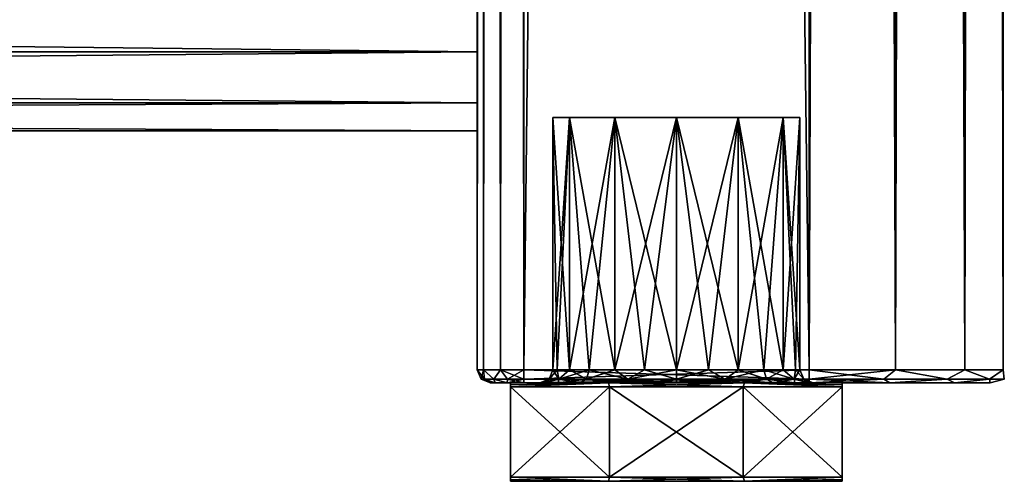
# Model space of a CAD drawing. Extents: x -250 to 250, y -963 to 894.
# Tile 203 of 256: x 176 to 250, y -895 to -860. Entities that reach past the tile are written whole.
import ezdxf

# ---------------------------------------------------------------- set-up
doc = ezdxf.new("R2010")
doc.units = 0
doc.header["$LTSCALE"] = 65.185185
for name, color, linetype in [('66', 7, 'CONTINUOUS'), ('662', 7, 'CONTINUOUS'), ('67', 7, 'CONTINUOUS'), ('69', 7, 'CONTINUOUS'), ('70', 7, 'CONTINUOUS'), ('71', 7, 'CONTINUOUS'), ('719', 7, 'CONTINUOUS'), ('72', 7, 'CONTINUOUS'), ('720', 7, 'CONTINUOUS'), ('721', 7, 'CONTINUOUS'), ('722', 7, 'CONTINUOUS'), ('724', 7, 'CONTINUOUS'), ('725', 7, 'CONTINUOUS'), ('726', 7, 'CONTINUOUS'), ('73', 7, 'CONTINUOUS'), ('731', 7, 'CONTINUOUS'), ('732', 7, 'CONTINUOUS'), ('733', 7, 'CONTINUOUS'), ('734', 7, 'CONTINUOUS'), ('735', 7, 'CONTINUOUS'), ('736', 7, 'CONTINUOUS'), ('74', 7, 'CONTINUOUS'), ('742', 7, 'CONTINUOUS'), ('743', 7, 'CONTINUOUS'), ('744', 7, 'CONTINUOUS'), ('747', 7, 'CONTINUOUS'), ('748', 7, 'CONTINUOUS'), ('75', 7, 'CONTINUOUS')]:
    doc.layers.add(name, color=color, linetype=linetype)

msp = doc.modelspace()

# ---------------------------------------------------------------- linework, layer by layer
at = {"layer": '66', "linetype": 'CONTINUOUS'}
for points in [[(212.5, -887.7, -5.607), (212.5, -887.7, 5.607), (237.5, -887.7, -5.607), (212.5, -887.7, -5.607)], [(237.5, -887.7, -5.607), (212.5, -887.7, 5.607), (237.5, -887.7, 5.607), (237.5, -887.7, -5.607)], [(237.5, -887.7, 5.607), (212.5, -887.7, 5.607), (219.88, -887.7, 12.707), (237.5, -887.7, 5.607)], [(230.12, -887.7, -12.707), (212.5, -887.7, -5.607), (237.5, -887.7, -5.607), (230.12, -887.7, -12.707)], [(219.88, -887.7, -12.707), (212.5, -887.7, -5.607), (230.12, -887.7, -12.707), (219.88, -887.7, -12.707)], [(230.12, -887.7, 12.707), (237.5, -887.7, 5.607), (219.88, -887.7, 12.707), (230.12, -887.7, 12.707)]]:
    msp.add_3dface(points, dxfattribs=at)
at = {"layer": '662', "color": 7, "linetype": 'CONTINUOUS'}
for points in [[(210, -858, 11), (-210, -858, 11), (-210, -862.773, 9.911), (210, -858, 11)], [(-210, -858, -11), (210, -862.773, -9.911), (-210, -862.773, -9.911), (-210, -858, -11)], [(210, -858, -11), (210, -862.773, -9.911), (-210, -858, -11), (210, -858, -11)], [(210, -862.773, 9.911), (210, -858, 11), (-210, -862.773, 9.911), (210, -862.773, 9.911)], [(210, -862.773, -9.911), (210, -866.6, -6.858), (-210, -862.773, -9.911), (210, -862.773, -9.911)], [(210, -866.6, -6.858), (-210, -866.6, -6.858), (-210, -862.773, -9.911), (210, -866.6, -6.858)], [(210, -862.773, 9.911), (-210, -862.773, 9.911), (-210, -866.6, 6.858), (210, -862.773, 9.911)], [(210, -866.6, 6.858), (210, -862.773, 9.911), (-210, -866.6, 6.858), (210, -866.6, 6.858)], [(210, -866.6, -6.858), (210, -868.724, -2.448), (-210, -866.6, -6.858), (210, -866.6, -6.858)], [(210, -866.6, 6.858), (-210, -866.6, 6.858), (-210, -868.724, 2.448), (210, -866.6, 6.858)], [(210, -868.724, 2.448), (210, -866.6, 6.858), (-210, -868.724, 2.448), (210, -868.724, 2.448)], [(210, -868.724, -2.448), (-210, -868.724, -2.448), (-210, -866.6, -6.858), (210, -868.724, -2.448)], [(210, -868.724, -2.448), (210, -868.724, 2.448), (-210, -868.724, -2.448), (210, -868.724, -2.448)], [(210, -868.724, 2.448), (-210, -868.724, 2.448), (-210, -868.724, -2.448), (210, -868.724, 2.448)]]:
    msp.add_3dface(points, dxfattribs=at)
at = {"layer": '67', "linetype": 'CONTINUOUS'}
for points in [[(212.5, -888, -6.305), (219.965, -888, -13.063), (212.5, -894.8, -6.305), (212.5, -888, -6.305)], [(212.5, -894.8, -6.305), (219.965, -888, -13.063), (219.965, -894.8, -13.063), (212.5, -894.8, -6.305)], [(219.965, -888, -13.063), (230.035, -888, -13.063), (219.965, -894.8, -13.063), (219.965, -888, -13.063)], [(219.965, -894.8, -13.063), (230.035, -888, -13.063), (230.035, -894.8, -13.063), (219.965, -894.8, -13.063)], [(230.035, -888, -13.063), (237.5, -888, -6.305), (230.035, -894.8, -13.063), (230.035, -888, -13.063)], [(230.035, -894.8, -13.063), (237.5, -888, -6.305), (237.5, -894.8, -6.305), (230.035, -894.8, -13.063)]]:
    msp.add_3dface(points, dxfattribs=at)
at = {"layer": '69', "linetype": 'CONTINUOUS'}
for points in [[(219.965, -894.8, 13.063), (212.5, -888, 6.305), (212.5, -894.8, 6.305), (219.965, -894.8, 13.063)], [(219.965, -888, 13.063), (212.5, -888, 6.305), (219.965, -894.8, 13.063), (219.965, -888, 13.063)], [(230.035, -894.8, 13.063), (219.965, -888, 13.063), (219.965, -894.8, 13.063), (230.035, -894.8, 13.063)], [(230.035, -888, 13.063), (219.965, -888, 13.063), (230.035, -894.8, 13.063), (230.035, -888, 13.063)], [(237.5, -894.8, 6.305), (230.035, -888, 13.063), (230.035, -894.8, 13.063), (237.5, -894.8, 6.305)], [(237.5, -888, 6.305), (230.035, -888, 13.063), (237.5, -894.8, 6.305), (237.5, -888, 6.305)]]:
    msp.add_3dface(points, dxfattribs=at)
at = {"layer": '70', "linetype": 'CONTINUOUS'}
for points in [[(212.5, -894.8, -6.305), (219.965, -894.8, -13.063), (219.88, -895.1, -12.707), (212.5, -894.8, -6.305)], [(212.5, -894.8, -6.305), (219.88, -895.1, -12.707), (212.5, -894.955, -5.954), (212.5, -894.8, -6.305)], [(219.88, -895.1, -12.707), (212.5, -895.1, -5.607), (212.5, -894.955, -5.954), (219.88, -895.1, -12.707)], [(219.965, -894.8, -13.063), (230.035, -894.8, -13.063), (219.88, -895.1, -12.707), (219.965, -894.8, -13.063)], [(230.035, -894.8, -13.063), (230.12, -895.1, -12.707), (219.88, -895.1, -12.707), (230.035, -894.8, -13.063)], [(230.035, -894.8, -13.063), (237.5, -894.8, -6.305), (230.12, -895.1, -12.707), (230.035, -894.8, -13.063)], [(230.12, -895.1, -12.707), (237.5, -894.8, -6.305), (237.5, -894.955, -5.954), (230.12, -895.1, -12.707)], [(237.5, -895.1, -5.607), (230.12, -895.1, -12.707), (237.5, -894.955, -5.954), (237.5, -895.1, -5.607)]]:
    msp.add_3dface(points, dxfattribs=at)
at = {"layer": '71', "linetype": 'CONTINUOUS'}
for points in [[(219.88, -895.1, 12.707), (212.5, -894.8, 6.305), (212.5, -894.955, 5.954), (219.88, -895.1, 12.707)], [(219.88, -895.1, 12.707), (219.965, -894.8, 13.063), (212.5, -894.8, 6.305), (219.88, -895.1, 12.707)], [(212.5, -895.1, 5.607), (219.88, -895.1, 12.707), (212.5, -894.955, 5.954), (212.5, -895.1, 5.607)], [(219.88, -895.1, 12.707), (230.12, -895.1, 12.707), (219.965, -894.8, 13.063), (219.88, -895.1, 12.707)], [(230.12, -895.1, 12.707), (230.035, -894.8, 13.063), (219.965, -894.8, 13.063), (230.12, -895.1, 12.707)], [(230.12, -895.1, 12.707), (237.5, -894.8, 6.305), (230.035, -894.8, 13.063), (230.12, -895.1, 12.707)], [(237.5, -894.8, 6.305), (230.12, -895.1, 12.707), (237.5, -894.955, 5.954), (237.5, -894.8, 6.305)], [(230.12, -895.1, 12.707), (237.5, -895.1, 5.607), (237.5, -894.955, 5.954), (230.12, -895.1, 12.707)]]:
    msp.add_3dface(points, dxfattribs=at)
at = {"layer": '719', "color": 7, "linetype": 'CONTINUOUS'}
for points in [[(213.5, 886.7, -15), (235, -886.7, -15), (213.5, -886.7, -15), (213.5, 886.7, -15)], [(235, 886.7, -15), (235, -886.7, -15), (213.5, 886.7, -15), (235, 886.7, -15)]]:
    msp.add_3dface(points, dxfattribs=at)
at = {"layer": '72', "linetype": 'CONTINUOUS'}
for points in [[(219.88, -887.7, -12.707), (219.965, -888, -13.063), (212.5, -888, -6.305), (219.88, -887.7, -12.707)], [(219.88, -887.7, -12.707), (212.5, -888, -6.305), (212.5, -887.845, -5.954), (219.88, -887.7, -12.707)], [(212.5, -887.7, -5.607), (219.88, -887.7, -12.707), (212.5, -887.845, -5.954), (212.5, -887.7, -5.607)], [(219.88, -887.7, -12.707), (230.12, -887.7, -12.707), (219.965, -888, -13.063), (219.88, -887.7, -12.707)], [(230.12, -887.7, -12.707), (230.035, -888, -13.063), (219.965, -888, -13.063), (230.12, -887.7, -12.707)], [(230.12, -887.7, -12.707), (237.5, -888, -6.305), (230.035, -888, -13.063), (230.12, -887.7, -12.707)], [(230.12, -887.7, -12.707), (237.5, -887.7, -5.607), (237.5, -887.845, -5.954), (230.12, -887.7, -12.707)], [(237.5, -888, -6.305), (230.12, -887.7, -12.707), (237.5, -887.845, -5.954), (237.5, -888, -6.305)]]:
    msp.add_3dface(points, dxfattribs=at)
at = {"layer": '720', "color": 7, "linetype": 'CONTINUOUS'}
for points in [[(213.5, 886.7, 15), (213.5, -886.7, 15), (235, 886.7, 15), (213.5, 886.7, 15)], [(235, 886.7, 15), (213.5, -886.7, 15), (235, -886.7, 15), (235, 886.7, 15)]]:
    msp.add_3dface(points, dxfattribs=at)
at = {"layer": '721', "color": 7, "linetype": 'CONTINUOUS'}
for points in [[(211, -887.7, 11.5), (211.335, -887.7, -12.75), (211.335, -887.7, 12.75), (211, -887.7, 11.5)], [(211, -887.7, -11.5), (211.335, -887.7, -12.75), (211, -887.7, 11.5), (211, -887.7, -11.5)], [(211.335, -887.7, -12.75), (212.25, -887.7, -13.665), (211.335, -887.7, 12.75), (211.335, -887.7, -12.75)], [(211.335, -887.7, 12.75), (212.25, -887.7, -13.665), (212.25, -887.7, 13.665), (211.335, -887.7, 12.75)], [(212.25, -887.7, -13.665), (213.5, -887.7, -14), (212.25, -887.7, 13.665), (212.25, -887.7, -13.665)], [(212.25, -887.7, 13.665), (213.5, -887.7, -14), (213.5, -887.7, 14), (212.25, -887.7, 13.665)], [(213.5, -887.7, -14), (235, -887.7, -14), (222.334, -887.7, -9.949), (213.5, -887.7, -14)], [(235, -887.7, 14), (213.5, -887.7, 14), (227.666, -887.7, 9.949), (235, -887.7, 14)], [(213.5, -887.7, 14), (214.7, -887.7), (215.051, -887.7, 2.666), (213.5, -887.7, 14)], [(227.666, -887.7, 9.949), (213.5, -887.7, 14), (225, -887.7, 10.3), (227.666, -887.7, 9.949)], [(225, -887.7, 10.3), (213.5, -887.7, 14), (222.334, -887.7, 9.949), (225, -887.7, 10.3)], [(222.334, -887.7, 9.949), (213.5, -887.7, 14), (219.85, -887.7, 8.92), (222.334, -887.7, 9.949)], [(219.85, -887.7, 8.92), (213.5, -887.7, 14), (217.717, -887.7, 7.283), (219.85, -887.7, 8.92)], [(217.717, -887.7, 7.283), (213.5, -887.7, 14), (216.08, -887.7, 5.15), (217.717, -887.7, 7.283)], [(216.08, -887.7, 5.15), (213.5, -887.7, 14), (215.051, -887.7, 2.666), (216.08, -887.7, 5.15)], [(213.5, -887.7, 14), (213.5, -887.7, -14), (214.7, -887.7), (213.5, -887.7, 14)], [(214.7, -887.7), (213.5, -887.7, -14), (215.051, -887.7, -2.666), (214.7, -887.7)], [(215.051, -887.7, -2.666), (213.5, -887.7, -14), (216.08, -887.7, -5.15), (215.051, -887.7, -2.666)], [(216.08, -887.7, -5.15), (213.5, -887.7, -14), (217.717, -887.7, -7.283), (216.08, -887.7, -5.15)], [(217.717, -887.7, -7.283), (213.5, -887.7, -14), (219.85, -887.7, -8.92), (217.717, -887.7, -7.283)], [(219.85, -887.7, -8.92), (213.5, -887.7, -14), (222.334, -887.7, -9.949), (219.85, -887.7, -8.92)], [(222.334, -887.7, -9.949), (235, -887.7, -14), (225, -887.7, -10.3), (222.334, -887.7, -9.949)], [(225, -887.7, -10.3), (235, -887.7, -14), (227.666, -887.7, -9.949), (225, -887.7, -10.3)], [(227.666, -887.7, -9.949), (235, -887.7, -14), (230.15, -887.7, -8.92), (227.666, -887.7, -9.949)], [(230.15, -887.7, 8.92), (235, -887.7, 14), (227.666, -887.7, 9.949), (230.15, -887.7, 8.92)], [(230.15, -887.7, -8.92), (235, -887.7, -14), (232.283, -887.7, -7.283), (230.15, -887.7, -8.92)], [(232.283, -887.7, 7.283), (235, -887.7, 14), (230.15, -887.7, 8.92), (232.283, -887.7, 7.283)], [(232.283, -887.7, -7.283), (235, -887.7, -14), (233.92, -887.7, -5.15), (232.283, -887.7, -7.283)], [(233.92, -887.7, 5.15), (235, -887.7, 14), (232.283, -887.7, 7.283), (233.92, -887.7, 5.15)], [(233.92, -887.7, -5.15), (235, -887.7, -14), (234.949, -887.7, -2.666), (233.92, -887.7, -5.15)], [(234.949, -887.7, 2.666), (235, -887.7, 14), (233.92, -887.7, 5.15), (234.949, -887.7, 2.666)], [(234.949, -887.7, -2.666), (235, -887.7, -14), (235.3, -887.7), (234.949, -887.7, -2.666)], [(235.3, -887.7), (235, -887.7, 14), (234.949, -887.7, 2.666), (235.3, -887.7)], [(235, -887.7, -14), (241.074, -887.7, -12.614), (235.3, -887.7), (235, -887.7, -14)], [(241.074, -887.7, 12.614), (235, -887.7, 14), (241.074, -887.7, -12.614), (241.074, -887.7, 12.614)], [(241.074, -887.7, -12.614), (235, -887.7, 14), (235.3, -887.7), (241.074, -887.7, -12.614)], [(245.946, -887.7, 8.729), (241.074, -887.7, 12.614), (245.946, -887.7, -8.729), (245.946, -887.7, 8.729)], [(245.946, -887.7, -8.729), (241.074, -887.7, 12.614), (241.074, -887.7, -12.614), (245.946, -887.7, -8.729)], [(248.649, -887.7, 3.115), (245.946, -887.7, 8.729), (248.649, -887.7, -3.115), (248.649, -887.7, 3.115)], [(248.649, -887.7, -3.115), (245.946, -887.7, 8.729), (245.946, -887.7, -8.729), (248.649, -887.7, -3.115)]]:
    msp.add_3dface(points, dxfattribs=at)
at = {"layer": '722', "color": 7, "linetype": 'CONTINUOUS'}
for points in [[(210, -886.7, -11.5), (210, -19.552, -10.724), (210, 886.7, -11.5), (210, -886.7, -11.5)], [(210, 886.7, 11.5), (210, 19.552, 10.724), (210, -886.7, 11.5), (210, 886.7, 11.5)], [(210, -19.552, 10.724), (210, -886.7, 11.5), (210, 19.552, 10.724), (210, -19.552, 10.724)], [(210, -24.448, 10.724), (210, -886.7, 11.5), (210, -19.552, 10.724), (210, -24.448, 10.724)], [(210, -19.552, -10.724), (210, -886.7, -11.5), (210, -24.448, -10.724), (210, -19.552, -10.724)], [(210, -886.7, -11.5), (210, -63.552, -10.724), (210, -24.448, -10.724), (210, -886.7, -11.5)], [(210, -63.552, 10.724), (210, -886.7, 11.5), (210, -24.448, 10.724), (210, -63.552, 10.724)], [(210, -63.552, -10.724), (210, -886.7, -11.5), (210, -68.448, -10.724), (210, -63.552, -10.724)], [(210, -68.448, 10.724), (210, -886.7, 11.5), (210, -63.552, 10.724), (210, -68.448, 10.724)], [(210, -68.448, -10.724), (210, -886.7, -11.5), (210, -195.552, -10.724), (210, -68.448, -10.724)], [(210, -195.552, 10.724), (210, -886.7, 11.5), (210, -68.448, 10.724), (210, -195.552, 10.724)], [(210, -200.448, 10.724), (210, -886.7, 11.5), (210, -195.552, 10.724), (210, -200.448, 10.724)], [(210, -195.552, -10.724), (210, -886.7, -11.5), (210, -200.448, -10.724), (210, -195.552, -10.724)], [(210, -239.552, 10.724), (210, -886.7, 11.5), (210, -200.448, 10.724), (210, -239.552, 10.724)], [(210, -886.7, -11.5), (210, -239.552, -10.724), (210, -200.448, -10.724), (210, -886.7, -11.5)], [(210, -244.448, 10.724), (210, -886.7, 11.5), (210, -239.552, 10.724), (210, -244.448, 10.724)], [(210, -239.552, -10.724), (210, -886.7, -11.5), (210, -244.448, -10.724), (210, -239.552, -10.724)], [(210, -283.552, 10.724), (210, -886.7, 11.5), (210, -244.448, 10.724), (210, -283.552, 10.724)], [(210, -886.7, -11.5), (210, -283.552, -10.724), (210, -244.448, -10.724), (210, -886.7, -11.5)], [(210, -283.552, -10.724), (210, -886.7, -11.5), (210, -288.448, -10.724), (210, -283.552, -10.724)], [(210, -288.448, 10.724), (210, -886.7, 11.5), (210, -283.552, 10.724), (210, -288.448, 10.724)], [(210, -886.7, -11.5), (210, -327.552, -10.724), (210, -288.448, -10.724), (210, -886.7, -11.5)], [(210, -327.552, 10.724), (210, -886.7, 11.5), (210, -288.448, 10.724), (210, -327.552, 10.724)], [(210, -327.552, -10.724), (210, -886.7, -11.5), (210, -332.448, -10.724), (210, -327.552, -10.724)], [(210, -332.448, 10.724), (210, -886.7, 11.5), (210, -327.552, 10.724), (210, -332.448, 10.724)], [(210, -332.448, -10.724), (210, -886.7, -11.5), (210, -459.552, -10.724), (210, -332.448, -10.724)], [(210, -332.448, 10.724), (210, -459.552, 10.724), (210, -886.7, 11.5), (210, -332.448, 10.724)], [(210, -459.552, 10.724), (210, -464.448, 10.724), (210, -886.7, 11.5), (210, -459.552, 10.724)], [(210, -459.552, -10.724), (210, -886.7, -11.5), (210, -464.448, -10.724), (210, -459.552, -10.724)], [(210, -464.448, 10.724), (210, -503.552, 10.724), (210, -886.7, 11.5), (210, -464.448, 10.724)], [(210, -886.7, -11.5), (210, -503.552, -10.724), (210, -464.448, -10.724), (210, -886.7, -11.5)], [(210, -503.552, 10.724), (210, -508.448, 10.724), (210, -886.7, 11.5), (210, -503.552, 10.724)], [(210, -503.552, -10.724), (210, -886.7, -11.5), (210, -508.448, -10.724), (210, -503.552, -10.724)], [(210, -886.7, -11.5), (210, -547.552, -10.724), (210, -508.448, -10.724), (210, -886.7, -11.5)], [(210, -726, 11), (210, -886.7, 11.5), (210, -508.448, 10.724), (210, -726, 11)], [(210, -547.552, -10.724), (210, -886.7, -11.5), (210, -552.448, -10.724), (210, -547.552, -10.724)], [(210, -886.7, -11.5), (210, -726, -11), (210, -552.448, -10.724), (210, -886.7, -11.5)], [(210, -886.7, -11.5), (210, -770, -11), (210, -726, -11), (210, -886.7, -11.5)], [(210, -770, 11), (210, -886.7, 11.5), (210, -726, 11), (210, -770, 11)], [(210, -886.7, -11.5), (210, -814, -11), (210, -770, -11), (210, -886.7, -11.5)], [(210, -814, 11), (210, -886.7, 11.5), (210, -770, 11), (210, -814, 11)], [(210, -886.7, -11.5), (210, -858, -11), (210, -814, -11), (210, -886.7, -11.5)], [(210, -858, 11), (210, -886.7, 11.5), (210, -814, 11), (210, -858, 11)], [(210, -862.773, 9.911), (210, -886.7, 11.5), (210, -858, 11), (210, -862.773, 9.911)], [(210, -858, -11), (210, -886.7, -11.5), (210, -862.773, -9.911), (210, -858, -11)], [(210, -866.6, 6.858), (210, -886.7, 11.5), (210, -862.773, 9.911), (210, -866.6, 6.858)], [(210, -862.773, -9.911), (210, -886.7, -11.5), (210, -866.6, -6.858), (210, -862.773, -9.911)], [(210, -886.7, -11.5), (210, -886.7, 11.5), (210, -866.6, 6.858), (210, -886.7, -11.5)], [(210, -866.6, -6.858), (210, -886.7, -11.5), (210, -868.724, -2.448), (210, -866.6, -6.858)], [(210, -868.724, 2.448), (210, -886.7, -11.5), (210, -866.6, 6.858), (210, -868.724, 2.448)], [(210, -868.724, -2.448), (210, -886.7, -11.5), (210, -868.724, 2.448), (210, -868.724, -2.448)]]:
    msp.add_3dface(points, dxfattribs=at)
at = {"layer": '724', "color": 7, "linetype": 'CONTINUOUS'}
for points in [[(235, -886.7, -15), (235, 886.7, -15), (241.508, 886.7, -13.515), (235, -886.7, -15)], [(235, -886.7, -15), (241.508, 886.7, -13.515), (241.508, -886.7, -13.515), (235, -886.7, -15)], [(235, 886.7, 15), (235, -886.7, 15), (241.508, -886.7, 13.515), (235, 886.7, 15)], [(241.508, 886.7, 13.515), (235, 886.7, 15), (241.508, -886.7, 13.515), (241.508, 886.7, 13.515)], [(241.508, -886.7, -13.515), (246.727, 886.7, -9.352), (246.727, -886.7, -9.352), (241.508, -886.7, -13.515)], [(246.727, -886.7, 9.352), (241.508, 886.7, 13.515), (241.508, -886.7, 13.515), (246.727, -886.7, 9.352)], [(246.727, 886.7, 9.352), (241.508, 886.7, 13.515), (246.727, -886.7, 9.352), (246.727, 886.7, 9.352)], [(241.508, 886.7, -13.515), (246.727, 886.7, -9.352), (241.508, -886.7, -13.515), (241.508, 886.7, -13.515)], [(246.727, -886.7, -9.352), (249.624, 886.7, -3.338), (249.624, -886.7, -3.338), (246.727, -886.7, -9.352)], [(246.727, 886.7, -9.352), (249.624, 886.7, -3.338), (246.727, -886.7, -9.352), (246.727, 886.7, -9.352)], [(249.624, 886.7, 3.338), (246.727, 886.7, 9.352), (249.624, -886.7, 3.338), (249.624, 886.7, 3.338)], [(249.624, -886.7, 3.338), (246.727, 886.7, 9.352), (246.727, -886.7, 9.352), (249.624, -886.7, 3.338)], [(249.624, -886.7, -3.338), (249.624, 886.7, 3.338), (249.624, -886.7, 3.338), (249.624, -886.7, -3.338)], [(249.624, 886.7, -3.338), (249.624, 886.7, 3.338), (249.624, -886.7, -3.338), (249.624, 886.7, -3.338)]]:
    msp.add_3dface(points, dxfattribs=at)
at = {"layer": '725', "color": 7, "linetype": 'CONTINUOUS'}
for points in [[(210, 886.7, 11.5), (210.469, -886.7, 13.25), (210.469, 886.7, 13.25), (210, 886.7, 11.5)], [(210, 886.7, 11.5), (210, -886.7, 11.5), (210.469, -886.7, 13.25), (210, 886.7, 11.5)], [(210.469, 886.7, 13.25), (211.75, -886.7, 14.531), (211.75, 886.7, 14.531), (210.469, 886.7, 13.25)], [(210.469, -886.7, 13.25), (211.75, -886.7, 14.531), (210.469, 886.7, 13.25), (210.469, -886.7, 13.25)], [(213.5, -886.7, 15), (213.5, 886.7, 15), (211.75, 886.7, 14.531), (213.5, -886.7, 15)], [(211.75, -886.7, 14.531), (213.5, -886.7, 15), (211.75, 886.7, 14.531), (211.75, -886.7, 14.531)]]:
    msp.add_3dface(points, dxfattribs=at)
at = {"layer": '726', "color": 7, "linetype": 'CONTINUOUS'}
for points in [[(210.469, -886.7, -13.25), (210, -886.7, -11.5), (210.469, 886.7, -13.25), (210.469, -886.7, -13.25)], [(210, -886.7, -11.5), (210, 886.7, -11.5), (210.469, 886.7, -13.25), (210, -886.7, -11.5)], [(211.75, -886.7, -14.531), (210.469, -886.7, -13.25), (211.75, 886.7, -14.531), (211.75, -886.7, -14.531)], [(211.75, 886.7, -14.531), (210.469, -886.7, -13.25), (210.469, 886.7, -13.25), (211.75, 886.7, -14.531)], [(213.5, 886.7, -15), (211.75, -886.7, -14.531), (211.75, 886.7, -14.531), (213.5, 886.7, -15)], [(213.5, 886.7, -15), (213.5, -886.7, -15), (211.75, -886.7, -14.531), (213.5, 886.7, -15)]]:
    msp.add_3dface(points, dxfattribs=at)
at = {"layer": '73', "linetype": 'CONTINUOUS'}
for points in [[(212.5, -888, 6.305), (219.88, -887.7, 12.707), (212.5, -887.845, 5.954), (212.5, -888, 6.305)], [(219.88, -887.7, 12.707), (212.5, -888, 6.305), (219.965, -888, 13.063), (219.88, -887.7, 12.707)], [(219.88, -887.7, 12.707), (212.5, -887.7, 5.607), (212.5, -887.845, 5.954), (219.88, -887.7, 12.707)], [(219.88, -887.7, 12.707), (219.965, -888, 13.063), (230.035, -888, 13.063), (219.88, -887.7, 12.707)], [(230.12, -887.7, 12.707), (219.88, -887.7, 12.707), (230.035, -888, 13.063), (230.12, -887.7, 12.707)], [(230.12, -887.7, 12.707), (230.035, -888, 13.063), (237.5, -888, 6.305), (230.12, -887.7, 12.707)], [(237.5, -887.7, 5.607), (230.12, -887.7, 12.707), (237.5, -887.845, 5.954), (237.5, -887.7, 5.607)], [(230.12, -887.7, 12.707), (237.5, -888, 6.305), (237.5, -887.845, 5.954), (230.12, -887.7, 12.707)]]:
    msp.add_3dface(points, dxfattribs=at)
at = {"layer": '731', "color": 7, "linetype": 'CONTINUOUS'}
for points in [[(210.293, -887.407, 11.5), (210, -886.7, 11.5), (210.293, -887.407, -11.5), (210.293, -887.407, 11.5)], [(210, -886.7, 11.5), (210, -886.7, -11.5), (210.293, -887.407, -11.5), (210, -886.7, 11.5)], [(211, -887.7, -11.5), (211, -887.7, 11.5), (210.293, -887.407, 11.5), (211, -887.7, -11.5)], [(211, -887.7, -11.5), (210.293, -887.407, 11.5), (210.293, -887.407, -11.5), (211, -887.7, -11.5)]]:
    msp.add_3dface(points, dxfattribs=at)
at = {"layer": '732', "color": 7, "linetype": 'CONTINUOUS'}
for points in [[(235, -887.407, 14.707), (235, -886.7, 15), (213.5, -887.407, 14.707), (235, -887.407, 14.707)], [(235, -886.7, 15), (213.5, -886.7, 15), (213.5, -887.407, 14.707), (235, -886.7, 15)], [(213.5, -887.7, 14), (235, -887.407, 14.707), (213.5, -887.407, 14.707), (213.5, -887.7, 14)], [(213.5, -887.7, 14), (235, -887.7, 14), (235, -887.407, 14.707), (213.5, -887.7, 14)]]:
    msp.add_3dface(points, dxfattribs=at)
at = {"layer": '733', "color": 7, "linetype": 'CONTINUOUS'}
for points in [[(235, -886.7, -15), (241.508, -886.7, -13.515), (235, -887.407, -14.707), (235, -886.7, -15)], [(241.508, -886.7, 13.515), (235, -886.7, 15), (240.628, -887.407, 13.588), (241.508, -886.7, 13.515)], [(240.628, -887.407, 13.588), (235, -886.7, 15), (235, -887.407, 14.707), (240.628, -887.407, 13.588)], [(235, -887.407, -14.707), (241.508, -886.7, -13.515), (240.628, -887.407, -13.588), (235, -887.407, -14.707)], [(240.628, -887.407, -13.588), (241.508, -886.7, -13.515), (245.399, -887.407, -10.399), (240.628, -887.407, -13.588)], [(245.399, -887.407, 10.399), (241.508, -886.7, 13.515), (240.628, -887.407, 13.588), (245.399, -887.407, 10.399)], [(241.508, -886.7, -13.515), (246.727, -886.7, -9.352), (245.399, -887.407, -10.399), (241.508, -886.7, -13.515)], [(246.727, -886.7, 9.352), (241.508, -886.7, 13.515), (245.399, -887.407, 10.399), (246.727, -886.7, 9.352)], [(245.399, -887.407, -10.399), (246.727, -886.7, -9.352), (248.588, -887.407, -5.628), (245.399, -887.407, -10.399)], [(248.588, -887.407, 5.628), (246.727, -886.7, 9.352), (245.399, -887.407, 10.399), (248.588, -887.407, 5.628)], [(246.727, -886.7, -9.352), (249.624, -886.7, -3.338), (248.588, -887.407, -5.628), (246.727, -886.7, -9.352)], [(249.624, -886.7, 3.338), (246.727, -886.7, 9.352), (248.588, -887.407, 5.628), (249.624, -886.7, 3.338)], [(248.588, -887.407, -5.628), (249.624, -886.7, -3.338), (249.707, -887.407), (248.588, -887.407, -5.628)], [(249.707, -887.407), (249.624, -886.7, 3.338), (248.588, -887.407, 5.628), (249.707, -887.407)], [(249.624, -886.7, -3.338), (249.624, -886.7, 3.338), (249.707, -887.407), (249.624, -886.7, -3.338)], [(235, -887.7, 14), (241.074, -887.7, 12.614), (235, -887.407, 14.707), (235, -887.7, 14)], [(241.074, -887.7, 12.614), (240.628, -887.407, 13.588), (235, -887.407, 14.707), (241.074, -887.7, 12.614)], [(241.074, -887.7, -12.614), (235, -887.7, -14), (240.628, -887.407, -13.588), (241.074, -887.7, -12.614)], [(235, -887.7, -14), (235, -887.407, -14.707), (240.628, -887.407, -13.588), (235, -887.7, -14)], [(241.074, -887.7, 12.614), (245.399, -887.407, 10.399), (240.628, -887.407, 13.588), (241.074, -887.7, 12.614)], [(241.074, -887.7, -12.614), (240.628, -887.407, -13.588), (245.399, -887.407, -10.399), (241.074, -887.7, -12.614)], [(241.074, -887.7, 12.614), (245.946, -887.7, 8.729), (245.399, -887.407, 10.399), (241.074, -887.7, 12.614)], [(245.946, -887.7, -8.729), (241.074, -887.7, -12.614), (245.399, -887.407, -10.399), (245.946, -887.7, -8.729)], [(245.946, -887.7, 8.729), (248.588, -887.407, 5.628), (245.399, -887.407, 10.399), (245.946, -887.7, 8.729)], [(245.946, -887.7, -8.729), (245.399, -887.407, -10.399), (248.588, -887.407, -5.628), (245.946, -887.7, -8.729)], [(245.946, -887.7, 8.729), (248.649, -887.7, 3.115), (248.588, -887.407, 5.628), (245.946, -887.7, 8.729)], [(248.649, -887.7, -3.115), (245.946, -887.7, -8.729), (248.588, -887.407, -5.628), (248.649, -887.7, -3.115)], [(248.649, -887.7, 3.115), (249.707, -887.407), (248.588, -887.407, 5.628), (248.649, -887.7, 3.115)], [(248.649, -887.7, -3.115), (248.588, -887.407, -5.628), (249.707, -887.407), (248.649, -887.7, -3.115)], [(248.649, -887.7, 3.115), (248.649, -887.7, -3.115), (249.707, -887.407), (248.649, -887.7, 3.115)]]:
    msp.add_3dface(points, dxfattribs=at)
at = {"layer": '734', "color": 7, "linetype": 'CONTINUOUS'}
for points in [[(213.5, -886.7, -15), (235, -886.7, -15), (235, -887.407, -14.707), (213.5, -886.7, -15)], [(213.5, -886.7, -15), (235, -887.407, -14.707), (213.5, -887.407, -14.707), (213.5, -886.7, -15)], [(235, -887.407, -14.707), (235, -887.7, -14), (213.5, -887.407, -14.707), (235, -887.407, -14.707)], [(235, -887.7, -14), (213.5, -887.7, -14), (213.5, -887.407, -14.707), (235, -887.7, -14)]]:
    msp.add_3dface(points, dxfattribs=at)
at = {"layer": '735', "color": 7, "linetype": 'CONTINUOUS'}
for points in [[(210.469, -886.7, 13.25), (210, -886.7, 11.5), (210.537, -887.407, 12.727), (210.469, -886.7, 13.25)], [(210, -886.7, 11.5), (210.293, -887.407, 11.5), (210.537, -887.407, 12.727), (210, -886.7, 11.5)], [(211.75, -886.7, 14.531), (210.469, -886.7, 13.25), (211.232, -887.407, 13.768), (211.75, -886.7, 14.531)], [(210.469, -886.7, 13.25), (210.537, -887.407, 12.727), (211.232, -887.407, 13.768), (210.469, -886.7, 13.25)], [(211.75, -886.7, 14.531), (211.232, -887.407, 13.768), (212.273, -887.407, 14.463), (211.75, -886.7, 14.531)], [(213.5, -887.407, 14.707), (211.75, -886.7, 14.531), (212.273, -887.407, 14.463), (213.5, -887.407, 14.707)], [(213.5, -887.407, 14.707), (213.5, -886.7, 15), (211.75, -886.7, 14.531), (213.5, -887.407, 14.707)], [(211, -887.7, 11.5), (211.335, -887.7, 12.75), (210.293, -887.407, 11.5), (211, -887.7, 11.5)], [(210.293, -887.407, 11.5), (211.335, -887.7, 12.75), (210.537, -887.407, 12.727), (210.293, -887.407, 11.5)], [(210.537, -887.407, 12.727), (211.335, -887.7, 12.75), (211.232, -887.407, 13.768), (210.537, -887.407, 12.727)], [(211.335, -887.7, 12.75), (212.25, -887.7, 13.665), (211.232, -887.407, 13.768), (211.335, -887.7, 12.75)], [(211.232, -887.407, 13.768), (212.25, -887.7, 13.665), (212.273, -887.407, 14.463), (211.232, -887.407, 13.768)], [(212.25, -887.7, 13.665), (213.5, -887.7, 14), (212.273, -887.407, 14.463), (212.25, -887.7, 13.665)], [(213.5, -887.7, 14), (213.5, -887.407, 14.707), (212.273, -887.407, 14.463), (213.5, -887.7, 14)]]:
    msp.add_3dface(points, dxfattribs=at)
at = {"layer": '736', "color": 7, "linetype": 'CONTINUOUS'}
for points in [[(210, -886.7, -11.5), (210.469, -886.7, -13.25), (210.293, -887.407, -11.5), (210, -886.7, -11.5)], [(210.293, -887.407, -11.5), (210.469, -886.7, -13.25), (210.537, -887.407, -12.727), (210.293, -887.407, -11.5)], [(210.469, -886.7, -13.25), (211.232, -887.407, -13.768), (210.537, -887.407, -12.727), (210.469, -886.7, -13.25)], [(210.469, -886.7, -13.25), (211.75, -886.7, -14.531), (211.232, -887.407, -13.768), (210.469, -886.7, -13.25)], [(211.75, -886.7, -14.531), (212.273, -887.407, -14.463), (211.232, -887.407, -13.768), (211.75, -886.7, -14.531)], [(211.75, -886.7, -14.531), (213.5, -886.7, -15), (212.273, -887.407, -14.463), (211.75, -886.7, -14.531)], [(213.5, -886.7, -15), (213.5, -887.407, -14.707), (212.273, -887.407, -14.463), (213.5, -886.7, -15)], [(211, -887.7, -11.5), (210.293, -887.407, -11.5), (210.537, -887.407, -12.727), (211, -887.7, -11.5)], [(211.335, -887.7, -12.75), (211, -887.7, -11.5), (210.537, -887.407, -12.727), (211.335, -887.7, -12.75)], [(211.232, -887.407, -13.768), (211.335, -887.7, -12.75), (210.537, -887.407, -12.727), (211.232, -887.407, -13.768)], [(212.25, -887.7, -13.665), (211.335, -887.7, -12.75), (211.232, -887.407, -13.768), (212.25, -887.7, -13.665)], [(212.273, -887.407, -14.463), (212.25, -887.7, -13.665), (211.232, -887.407, -13.768), (212.273, -887.407, -14.463)], [(213.5, -887.7, -14), (212.25, -887.7, -13.665), (213.5, -887.407, -14.707), (213.5, -887.7, -14)], [(213.5, -887.407, -14.707), (212.25, -887.7, -13.665), (212.273, -887.407, -14.463), (213.5, -887.407, -14.707)]]:
    msp.add_3dface(points, dxfattribs=at)
at = {"layer": '74', "linetype": 'CONTINUOUS'}
for points in [[(212.5, -895.1, -5.607), (212.5, -887.7, -5.607), (212.5, -887.845, -5.954), (212.5, -895.1, -5.607)], [(212.5, -895.1, 5.607), (212.5, -887.7, -5.607), (212.5, -895.1, -5.607), (212.5, -895.1, 5.607)], [(212.5, -887.7, 5.607), (212.5, -894.955, 5.954), (212.5, -887.845, 5.954), (212.5, -887.7, 5.607)], [(212.5, -887.7, 5.607), (212.5, -895.1, 5.607), (212.5, -894.955, 5.954), (212.5, -887.7, 5.607)], [(212.5, -887.7, 5.607), (212.5, -887.7, -5.607), (212.5, -895.1, 5.607), (212.5, -887.7, 5.607)], [(212.5, -894.8, 6.305), (212.5, -888, 6.305), (212.5, -887.845, 5.954), (212.5, -894.8, 6.305)], [(212.5, -894.955, -5.954), (212.5, -895.1, -5.607), (212.5, -887.845, -5.954), (212.5, -894.955, -5.954)], [(212.5, -888, -6.305), (212.5, -894.955, -5.954), (212.5, -887.845, -5.954), (212.5, -888, -6.305)], [(212.5, -894.955, 5.954), (212.5, -894.8, 6.305), (212.5, -887.845, 5.954), (212.5, -894.955, 5.954)], [(212.5, -888, -6.305), (212.5, -894.8, -6.305), (212.5, -894.955, -5.954), (212.5, -888, -6.305)]]:
    msp.add_3dface(points, dxfattribs=at)
at = {"layer": '742', "color": 7, "linetype": 'CONTINUOUS'}
for points in [[(216.946, -867.7, 4.65), (215.7, -867.7), (216.946, -867.7, -4.65), (216.946, -867.7, 4.65)], [(220.35, -867.7, -8.054), (216.946, -867.7, 4.65), (216.946, -867.7, -4.65), (220.35, -867.7, -8.054)], [(220.35, -867.7, 8.054), (216.946, -867.7, 4.65), (220.35, -867.7, -8.054), (220.35, -867.7, 8.054)], [(225, -867.7, 9.3), (220.35, -867.7, 8.054), (225, -867.7, -9.3), (225, -867.7, 9.3)], [(225, -867.7, -9.3), (220.35, -867.7, 8.054), (220.35, -867.7, -8.054), (225, -867.7, -9.3)], [(229.65, -867.7, 8.054), (225, -867.7, 9.3), (229.65, -867.7, -8.054), (229.65, -867.7, 8.054)], [(229.65, -867.7, -8.054), (225, -867.7, 9.3), (225, -867.7, -9.3), (229.65, -867.7, -8.054)], [(233.054, -867.7, -4.65), (229.65, -867.7, 8.054), (229.65, -867.7, -8.054), (233.054, -867.7, -4.65)], [(233.054, -867.7, 4.65), (229.65, -867.7, 8.054), (233.054, -867.7, -4.65), (233.054, -867.7, 4.65)], [(234.3, -867.7), (233.054, -867.7, 4.65), (233.054, -867.7, -4.65), (234.3, -867.7)]]:
    msp.add_3dface(points, dxfattribs=at)
at = {"layer": '743', "color": 7, "linetype": 'CONTINUOUS'}
for points in [[(215.7, -886.7), (216.946, -867.7, 4.65), (216.017, -886.7, 2.407), (215.7, -886.7)], [(215.7, -867.7), (216.946, -867.7, 4.65), (215.7, -886.7), (215.7, -867.7)], [(216.017, -886.7, 2.407), (216.946, -867.7, 4.65), (216.946, -886.7, 4.65), (216.017, -886.7, 2.407)], [(216.946, -867.7, 4.65), (220.35, -867.7, 8.054), (216.946, -886.7, 4.65), (216.946, -867.7, 4.65)], [(216.946, -886.7, 4.65), (220.35, -867.7, 8.054), (218.424, -886.7, 6.576), (216.946, -886.7, 4.65)], [(218.424, -886.7, 6.576), (220.35, -867.7, 8.054), (220.35, -886.7, 8.054), (218.424, -886.7, 6.576)], [(220.35, -867.7, 8.054), (225, -867.7, 9.3), (220.35, -886.7, 8.054), (220.35, -867.7, 8.054)], [(220.35, -886.7, 8.054), (225, -867.7, 9.3), (222.593, -886.7, 8.983), (220.35, -886.7, 8.054)], [(222.593, -886.7, 8.983), (225, -867.7, 9.3), (225, -886.7, 9.3), (222.593, -886.7, 8.983)], [(225, -867.7, 9.3), (229.65, -867.7, 8.054), (225, -886.7, 9.3), (225, -867.7, 9.3)], [(225, -886.7, 9.3), (229.65, -867.7, 8.054), (227.407, -886.7, 8.983), (225, -886.7, 9.3)], [(227.407, -886.7, 8.983), (229.65, -867.7, 8.054), (229.65, -886.7, 8.054), (227.407, -886.7, 8.983)], [(229.65, -886.7, 8.054), (233.054, -867.7, 4.65), (231.576, -886.7, 6.576), (229.65, -886.7, 8.054)], [(229.65, -867.7, 8.054), (233.054, -867.7, 4.65), (229.65, -886.7, 8.054), (229.65, -867.7, 8.054)], [(231.576, -886.7, 6.576), (233.054, -867.7, 4.65), (233.054, -886.7, 4.65), (231.576, -886.7, 6.576)], [(233.054, -886.7, 4.65), (234.3, -867.7), (233.983, -886.7, 2.407), (233.054, -886.7, 4.65)], [(233.054, -867.7, 4.65), (234.3, -867.7), (233.054, -886.7, 4.65), (233.054, -867.7, 4.65)], [(233.983, -886.7, 2.407), (234.3, -867.7), (234.3, -886.7), (233.983, -886.7, 2.407)]]:
    msp.add_3dface(points, dxfattribs=at)
at = {"layer": '744', "color": 7, "linetype": 'CONTINUOUS'}
for points in [[(216.946, -886.7, -4.65), (215.7, -867.7), (216.017, -886.7, -2.407), (216.946, -886.7, -4.65)], [(215.7, -867.7), (215.7, -886.7), (216.017, -886.7, -2.407), (215.7, -867.7)], [(216.946, -867.7, -4.65), (215.7, -867.7), (216.946, -886.7, -4.65), (216.946, -867.7, -4.65)], [(220.35, -867.7, -8.054), (216.946, -867.7, -4.65), (220.35, -886.7, -8.054), (220.35, -867.7, -8.054)], [(220.35, -886.7, -8.054), (216.946, -867.7, -4.65), (218.424, -886.7, -6.576), (220.35, -886.7, -8.054)], [(218.424, -886.7, -6.576), (216.946, -867.7, -4.65), (216.946, -886.7, -4.65), (218.424, -886.7, -6.576)], [(225, -886.7, -9.3), (220.35, -867.7, -8.054), (222.593, -886.7, -8.983), (225, -886.7, -9.3)], [(222.593, -886.7, -8.983), (220.35, -867.7, -8.054), (220.35, -886.7, -8.054), (222.593, -886.7, -8.983)], [(225, -867.7, -9.3), (220.35, -867.7, -8.054), (225, -886.7, -9.3), (225, -867.7, -9.3)], [(229.65, -886.7, -8.054), (225, -867.7, -9.3), (227.407, -886.7, -8.983), (229.65, -886.7, -8.054)], [(227.407, -886.7, -8.983), (225, -867.7, -9.3), (225, -886.7, -9.3), (227.407, -886.7, -8.983)], [(229.65, -867.7, -8.054), (225, -867.7, -9.3), (229.65, -886.7, -8.054), (229.65, -867.7, -8.054)], [(231.576, -886.7, -6.576), (229.65, -867.7, -8.054), (229.65, -886.7, -8.054), (231.576, -886.7, -6.576)], [(233.054, -886.7, -4.65), (229.65, -867.7, -8.054), (231.576, -886.7, -6.576), (233.054, -886.7, -4.65)], [(233.054, -867.7, -4.65), (229.65, -867.7, -8.054), (233.054, -886.7, -4.65), (233.054, -867.7, -4.65)], [(233.983, -886.7, -2.407), (233.054, -867.7, -4.65), (233.054, -886.7, -4.65), (233.983, -886.7, -2.407)], [(234.3, -886.7), (233.054, -867.7, -4.65), (233.983, -886.7, -2.407), (234.3, -886.7)], [(234.3, -867.7), (233.054, -867.7, -4.65), (234.3, -886.7), (234.3, -867.7)]]:
    msp.add_3dface(points, dxfattribs=at)
at = {"layer": '747', "color": 7, "linetype": 'CONTINUOUS'}
for points in [[(215.7, -886.7), (215.407, -887.407), (216.137, -887.407, -3.671), (215.7, -886.7)], [(216.017, -886.7, -2.407), (215.7, -886.7), (216.137, -887.407, -3.671), (216.017, -886.7, -2.407)], [(216.946, -886.7, -4.65), (216.017, -886.7, -2.407), (216.137, -887.407, -3.671), (216.946, -886.7, -4.65)], [(216.946, -886.7, -4.65), (216.137, -887.407, -3.671), (218.217, -887.407, -6.783), (216.946, -886.7, -4.65)], [(218.424, -886.7, -6.576), (216.946, -886.7, -4.65), (218.217, -887.407, -6.783), (218.424, -886.7, -6.576)], [(218.424, -886.7, -6.576), (218.217, -887.407, -6.783), (221.329, -887.407, -8.863), (218.424, -886.7, -6.576)], [(220.35, -886.7, -8.054), (218.424, -886.7, -6.576), (221.329, -887.407, -8.863), (220.35, -886.7, -8.054)], [(222.593, -886.7, -8.983), (220.35, -886.7, -8.054), (221.329, -887.407, -8.863), (222.593, -886.7, -8.983)], [(222.593, -886.7, -8.983), (221.329, -887.407, -8.863), (225, -887.407, -9.593), (222.593, -886.7, -8.983)], [(225, -886.7, -9.3), (222.593, -886.7, -8.983), (225, -887.407, -9.593), (225, -886.7, -9.3)], [(225, -886.7, -9.3), (225, -887.407, -9.593), (228.671, -887.407, -8.863), (225, -886.7, -9.3)], [(227.407, -886.7, -8.983), (225, -886.7, -9.3), (228.671, -887.407, -8.863), (227.407, -886.7, -8.983)], [(229.65, -886.7, -8.054), (227.407, -886.7, -8.983), (228.671, -887.407, -8.863), (229.65, -886.7, -8.054)], [(229.65, -886.7, -8.054), (228.671, -887.407, -8.863), (231.783, -887.407, -6.783), (229.65, -886.7, -8.054)], [(231.576, -886.7, -6.576), (229.65, -886.7, -8.054), (231.783, -887.407, -6.783), (231.576, -886.7, -6.576)], [(233.054, -886.7, -4.65), (231.576, -886.7, -6.576), (233.863, -887.407, -3.671), (233.054, -886.7, -4.65)], [(231.576, -886.7, -6.576), (231.783, -887.407, -6.783), (233.863, -887.407, -3.671), (231.576, -886.7, -6.576)], [(233.983, -886.7, -2.407), (233.054, -886.7, -4.65), (233.863, -887.407, -3.671), (233.983, -886.7, -2.407)], [(233.983, -886.7, -2.407), (233.863, -887.407, -3.671), (234.593, -887.407), (233.983, -886.7, -2.407)], [(234.3, -886.7), (233.983, -886.7, -2.407), (234.593, -887.407), (234.3, -886.7)], [(214.7, -887.7), (215.051, -887.7, -2.666), (215.407, -887.407), (214.7, -887.7)], [(215.051, -887.7, -2.666), (216.08, -887.7, -5.15), (216.137, -887.407, -3.671), (215.051, -887.7, -2.666)], [(215.407, -887.407), (215.051, -887.7, -2.666), (216.137, -887.407, -3.671), (215.407, -887.407)], [(216.08, -887.7, -5.15), (217.717, -887.7, -7.283), (216.137, -887.407, -3.671), (216.08, -887.7, -5.15)], [(216.137, -887.407, -3.671), (217.717, -887.7, -7.283), (218.217, -887.407, -6.783), (216.137, -887.407, -3.671)], [(217.717, -887.7, -7.283), (219.85, -887.7, -8.92), (218.217, -887.407, -6.783), (217.717, -887.7, -7.283)], [(218.217, -887.407, -6.783), (219.85, -887.7, -8.92), (221.329, -887.407, -8.863), (218.217, -887.407, -6.783)], [(219.85, -887.7, -8.92), (222.334, -887.7, -9.949), (221.329, -887.407, -8.863), (219.85, -887.7, -8.92)], [(221.329, -887.407, -8.863), (225, -887.7, -10.3), (225, -887.407, -9.593), (221.329, -887.407, -8.863)], [(222.334, -887.7, -9.949), (225, -887.7, -10.3), (221.329, -887.407, -8.863), (222.334, -887.7, -9.949)], [(225, -887.407, -9.593), (227.666, -887.7, -9.949), (228.671, -887.407, -8.863), (225, -887.407, -9.593)], [(225, -887.7, -10.3), (227.666, -887.7, -9.949), (225, -887.407, -9.593), (225, -887.7, -10.3)], [(227.666, -887.7, -9.949), (230.15, -887.7, -8.92), (228.671, -887.407, -8.863), (227.666, -887.7, -9.949)], [(228.671, -887.407, -8.863), (232.283, -887.7, -7.283), (231.783, -887.407, -6.783), (228.671, -887.407, -8.863)], [(230.15, -887.7, -8.92), (232.283, -887.7, -7.283), (228.671, -887.407, -8.863), (230.15, -887.7, -8.92)], [(231.783, -887.407, -6.783), (233.92, -887.7, -5.15), (233.863, -887.407, -3.671), (231.783, -887.407, -6.783)], [(232.283, -887.7, -7.283), (233.92, -887.7, -5.15), (231.783, -887.407, -6.783), (232.283, -887.7, -7.283)], [(233.92, -887.7, -5.15), (234.949, -887.7, -2.666), (233.863, -887.407, -3.671), (233.92, -887.7, -5.15)], [(233.863, -887.407, -3.671), (235.3, -887.7), (234.593, -887.407), (233.863, -887.407, -3.671)], [(234.949, -887.7, -2.666), (235.3, -887.7), (233.863, -887.407, -3.671), (234.949, -887.7, -2.666)]]:
    msp.add_3dface(points, dxfattribs=at)
at = {"layer": '748', "color": 7, "linetype": 'CONTINUOUS'}
for points in [[(215.407, -887.407), (216.017, -886.7, 2.407), (216.137, -887.407, 3.671), (215.407, -887.407)], [(215.7, -886.7), (216.017, -886.7, 2.407), (215.407, -887.407), (215.7, -886.7)], [(216.017, -886.7, 2.407), (216.946, -886.7, 4.65), (216.137, -887.407, 3.671), (216.017, -886.7, 2.407)], [(218.424, -886.7, 6.576), (218.217, -887.407, 6.783), (216.137, -887.407, 3.671), (218.424, -886.7, 6.576)], [(216.946, -886.7, 4.65), (218.424, -886.7, 6.576), (216.137, -887.407, 3.671), (216.946, -886.7, 4.65)], [(220.35, -886.7, 8.054), (221.329, -887.407, 8.863), (218.217, -887.407, 6.783), (220.35, -886.7, 8.054)], [(218.424, -886.7, 6.576), (220.35, -886.7, 8.054), (218.217, -887.407, 6.783), (218.424, -886.7, 6.576)], [(220.35, -886.7, 8.054), (222.593, -886.7, 8.983), (221.329, -887.407, 8.863), (220.35, -886.7, 8.054)], [(222.593, -886.7, 8.983), (225, -886.7, 9.3), (221.329, -887.407, 8.863), (222.593, -886.7, 8.983)], [(225, -886.7, 9.3), (225, -887.407, 9.593), (221.329, -887.407, 8.863), (225, -886.7, 9.3)], [(225, -886.7, 9.3), (227.407, -886.7, 8.983), (225, -887.407, 9.593), (225, -886.7, 9.3)], [(227.407, -886.7, 8.983), (228.671, -887.407, 8.863), (225, -887.407, 9.593), (227.407, -886.7, 8.983)], [(227.407, -886.7, 8.983), (229.65, -886.7, 8.054), (228.671, -887.407, 8.863), (227.407, -886.7, 8.983)], [(231.576, -886.7, 6.576), (231.783, -887.407, 6.783), (228.671, -887.407, 8.863), (231.576, -886.7, 6.576)], [(229.65, -886.7, 8.054), (231.576, -886.7, 6.576), (228.671, -887.407, 8.863), (229.65, -886.7, 8.054)], [(231.576, -886.7, 6.576), (233.054, -886.7, 4.65), (231.783, -887.407, 6.783), (231.576, -886.7, 6.576)], [(233.054, -886.7, 4.65), (233.863, -887.407, 3.671), (231.783, -887.407, 6.783), (233.054, -886.7, 4.65)], [(233.054, -886.7, 4.65), (233.983, -886.7, 2.407), (233.863, -887.407, 3.671), (233.054, -886.7, 4.65)], [(234.3, -886.7), (234.593, -887.407), (233.863, -887.407, 3.671), (234.3, -886.7)], [(233.983, -886.7, 2.407), (234.3, -886.7), (233.863, -887.407, 3.671), (233.983, -886.7, 2.407)], [(215.051, -887.7, 2.666), (214.7, -887.7), (216.137, -887.407, 3.671), (215.051, -887.7, 2.666)], [(214.7, -887.7), (215.407, -887.407), (216.137, -887.407, 3.671), (214.7, -887.7)], [(216.08, -887.7, 5.15), (215.051, -887.7, 2.666), (216.137, -887.407, 3.671), (216.08, -887.7, 5.15)], [(218.217, -887.407, 6.783), (216.08, -887.7, 5.15), (216.137, -887.407, 3.671), (218.217, -887.407, 6.783)], [(217.717, -887.7, 7.283), (216.08, -887.7, 5.15), (218.217, -887.407, 6.783), (217.717, -887.7, 7.283)], [(221.329, -887.407, 8.863), (217.717, -887.7, 7.283), (218.217, -887.407, 6.783), (221.329, -887.407, 8.863)], [(219.85, -887.7, 8.92), (217.717, -887.7, 7.283), (221.329, -887.407, 8.863), (219.85, -887.7, 8.92)], [(222.334, -887.7, 9.949), (219.85, -887.7, 8.92), (221.329, -887.407, 8.863), (222.334, -887.7, 9.949)], [(225, -887.407, 9.593), (222.334, -887.7, 9.949), (221.329, -887.407, 8.863), (225, -887.407, 9.593)], [(225, -887.7, 10.3), (222.334, -887.7, 9.949), (225, -887.407, 9.593), (225, -887.7, 10.3)], [(228.671, -887.407, 8.863), (225, -887.7, 10.3), (225, -887.407, 9.593), (228.671, -887.407, 8.863)], [(227.666, -887.7, 9.949), (225, -887.7, 10.3), (228.671, -887.407, 8.863), (227.666, -887.7, 9.949)], [(230.15, -887.7, 8.92), (227.666, -887.7, 9.949), (228.671, -887.407, 8.863), (230.15, -887.7, 8.92)], [(231.783, -887.407, 6.783), (230.15, -887.7, 8.92), (228.671, -887.407, 8.863), (231.783, -887.407, 6.783)], [(232.283, -887.7, 7.283), (230.15, -887.7, 8.92), (231.783, -887.407, 6.783), (232.283, -887.7, 7.283)], [(233.863, -887.407, 3.671), (232.283, -887.7, 7.283), (231.783, -887.407, 6.783), (233.863, -887.407, 3.671)], [(233.92, -887.7, 5.15), (232.283, -887.7, 7.283), (233.863, -887.407, 3.671), (233.92, -887.7, 5.15)], [(234.949, -887.7, 2.666), (233.92, -887.7, 5.15), (233.863, -887.407, 3.671), (234.949, -887.7, 2.666)], [(234.593, -887.407), (234.949, -887.7, 2.666), (233.863, -887.407, 3.671), (234.593, -887.407)], [(235.3, -887.7), (234.949, -887.7, 2.666), (234.593, -887.407), (235.3, -887.7)]]:
    msp.add_3dface(points, dxfattribs=at)
at = {"layer": '75', "linetype": 'CONTINUOUS'}
for points in [[(237.5, -887.7, -5.607), (237.5, -887.7, 5.607), (237.5, -895.1, -5.607), (237.5, -887.7, -5.607)], [(237.5, -887.7, -5.607), (237.5, -895.1, -5.607), (237.5, -894.955, -5.954), (237.5, -887.7, -5.607)], [(237.5, -887.7, -5.607), (237.5, -894.955, -5.954), (237.5, -887.845, -5.954), (237.5, -887.7, -5.607)], [(237.5, -887.7, 5.607), (237.5, -895.1, 5.607), (237.5, -895.1, -5.607), (237.5, -887.7, 5.607)], [(237.5, -895.1, 5.607), (237.5, -887.7, 5.607), (237.5, -887.845, 5.954), (237.5, -895.1, 5.607)], [(237.5, -888, 6.305), (237.5, -894.955, 5.954), (237.5, -887.845, 5.954), (237.5, -888, 6.305)], [(237.5, -894.955, 5.954), (237.5, -895.1, 5.607), (237.5, -887.845, 5.954), (237.5, -894.955, 5.954)], [(237.5, -894.955, -5.954), (237.5, -894.8, -6.305), (237.5, -887.845, -5.954), (237.5, -894.955, -5.954)], [(237.5, -894.8, -6.305), (237.5, -888, -6.305), (237.5, -887.845, -5.954), (237.5, -894.8, -6.305)], [(237.5, -888, 6.305), (237.5, -894.8, 6.305), (237.5, -894.955, 5.954), (237.5, -888, 6.305)]]:
    msp.add_3dface(points, dxfattribs=at)

doc.saveas('drawing.dxf')
